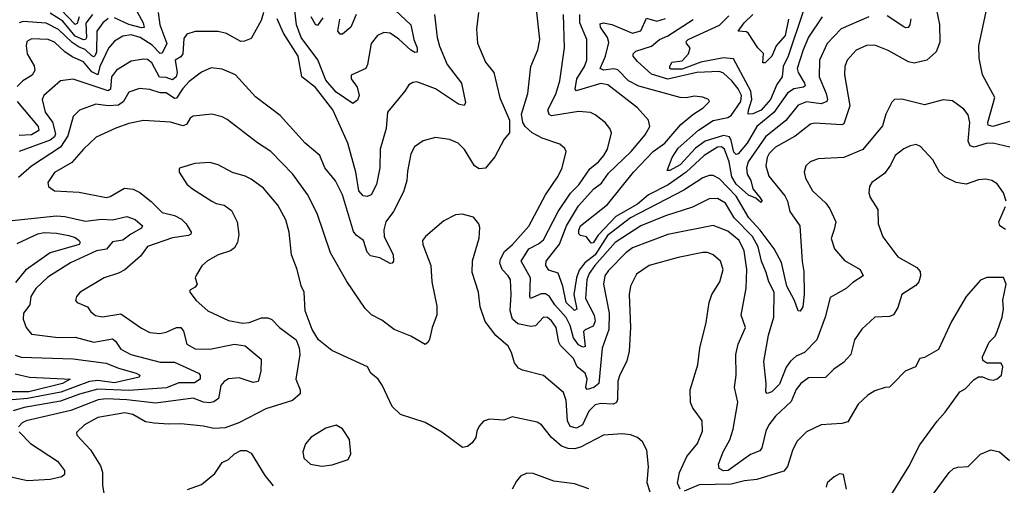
# Model space of a CAD drawing. Extents: x 1246230 to 1426786, y 660032 to 763141.
# Tile 51 of 256: x 1284118 to 1288870, y 687264 to 689511. Entities that reach past the tile are written whole.
import ezdxf

# ---------------------------------------------------------------- set-up
doc = ezdxf.new("R2010")
doc.units = 0

msp = doc.modelspace()

# ---------------------------------------------------------------- linework, layer by layer
at = {"layer": '0CON10XD'}
for points in [[(1286496.8, 688425), (1286575, 688514.5), (1286655.4, 688665), (1286717.2, 688755), (1286735.9, 688795), (1286754.4, 688875), (1286749.2, 688889.2), (1286725, 688910.5), (1286638.7, 688938.7), (1286591.4, 688965), (1286557.1, 688995), (1286545.6, 689015), (1286539.4, 689055), (1286570, 689155), (1286584.5, 689285), (1286617.9, 689365), (1286627.6, 689415), (1286594.4, 689724.4)], [(1288895, 689019.3), (1288815, 688995.2), (1288792.3, 689002.3), (1288790.2, 689015), (1288823.6, 689135), (1288764.7, 689244.7), (1288748.9, 689325), (1288747.5, 689385), (1288792.3, 689595)], [(1284785.5, 689544.5), (1284794.5, 689485), (1284828.2, 689395), (1284805, 689349.2), (1284795, 689347.2), (1284757.2, 689387.2), (1284699.4, 689425), (1284655, 689437), (1284615, 689430.3), (1284575, 689406.9), (1284546.6, 689373.4), (1284504.7, 689285), (1284495, 689244.8), (1284465, 689258.9), (1284425, 689306.5), (1284371.3, 689331.3), (1284335, 689355.9), (1284285, 689401.4), (1284255, 689415.7), (1284175, 689418.4), (1284152.7, 689405), (1284148.2, 689385), (1284154.1, 689345), (1284188.1, 689288.1), (1284190.3, 689265), (1284177.1, 689242.9), (1284133.1, 689215), (1284105, 689188.5)], [(1286331.5, 689545), (1286321.5, 689465), (1286327.4, 689397.4), (1286365.5, 689305.5), (1286405.8, 689255), (1286434.2, 689134.2), (1286482, 689025), (1286481.4, 688965), (1286455.6, 688934.4), (1286411.3, 688848.7), (1286365, 688793.6), (1286335, 688790.9), (1286313.1, 688805), (1286264.5, 688884.5), (1286234.4, 688914.4), (1286192.2, 688932.2), (1286125, 688941.9), (1286065, 688926.7), (1286023.3, 688896.7), (1286005, 688863.3), (1285989.1, 688779.1), (1285985.5, 688734.5), (1285969.6, 688680.4), (1285921.5, 688585), (1285885, 688535.8), (1285875, 688496.7), (1285877.2, 688465), (1285920, 688375), (1285920.9, 688345), (1285915, 688335.7), (1285905, 688334.4), (1285855, 688361.5), (1285810.2, 688370.2), (1285795, 688389.2), (1285776.1, 688445), (1285741.2, 688471.2), (1285728.7, 688488.7), (1285675.9, 688665), (1285642.1, 688732.1), (1285590, 688795), (1285566.2, 688855), (1285495, 688914.2), (1285375, 689048.6), (1285255, 689138.1), (1285158.6, 689245), (1285095, 689272.2), (1285042.4, 689277.6), (1284995, 689257.1), (1284935, 689212.3), (1284905, 689178.6), (1284875, 689131.1), (1284865, 689130), (1284825, 689158), (1284795, 689157.6), (1284745, 689173.8), (1284695, 689177.7), (1284645, 689160.5), (1284618.8, 689115), (1284595, 689097.4), (1284545, 689094.3), (1284485, 689102.2), (1284405.8, 689074.2), (1284375.9, 689044.1), (1284350.7, 688949.3), (1284314.5, 688895.5), (1284175, 688804.1), (1284111.2, 688748.8)], [(1285294, 689545), (1285282.9, 689507.1), (1285235, 689420), (1285203, 689407), (1285185, 689405.6), (1285115, 689443.8), (1285075, 689453.6), (1284965, 689453.1), (1284925, 689441.1), (1284910.3, 689419.7), (1284904.4, 689345), (1284895, 689331.6), (1284868.1, 689315), (1284878.1, 689255), (1284872, 689235), (1284855, 689220.3), (1284825, 689230.8), (1284792.7, 689232.7), (1284755, 689302.7), (1284735, 689317.8), (1284715, 689320), (1284655, 689311.1), (1284585, 689267.3), (1284560.7, 689235), (1284555.9, 689175), (1284545, 689166.5), (1284376.3, 689223.7), (1284315, 689216.2), (1284233.3, 689145), (1284226.4, 689125), (1284240.5, 689065), (1284275.3, 689015.3), (1284289.7, 688960.3), (1284285, 688944.8), (1284265, 688929), (1284115, 688873.8)], [(1284468.7, 689535), (1284437, 689493), (1284439.4, 689425), (1284434.5, 689415.5), (1284426, 689414), (1284385, 689430.8), (1284325, 689503.5), (1284265, 689542.2)], [(1284405.1, 689525), (1284395, 689491.8), (1284385, 689488), (1284315, 689561.4)], [(1284675, 689565.4), (1284713.8, 689495), (1284717.7, 689472.3), (1284705, 689470.7), (1284645, 689486.9), (1284575, 689519.3)], [(1286120.3, 689535), (1286132.3, 689425), (1286143, 689383), (1286180.9, 689295), (1286249.6, 689205), (1286269.4, 689110.6), (1286263.1, 689096.9), (1286235, 689103.1), (1286125, 689177.2), (1286035, 689210), (1286015, 689207.1), (1285995, 689195.7), (1285975.7, 689165), (1285892.1, 689065), (1285886.3, 688985), (1285857.1, 688885), (1285856.2, 688795), (1285839.6, 688715), (1285814.7, 688665.3), (1285795, 688657.1), (1285775, 688661.2), (1285754.5, 688684.5), (1285739.7, 688775), (1285701.4, 688915), (1285628.7, 689075), (1285545, 689182.9), (1285478.5, 689235), (1285461.4, 689335), (1285391.5, 689445), (1285360, 689515)], [(1285905, 689579.4), (1286005, 689485.8), (1286019.5, 689415), (1286035.3, 689375), (1286035.4, 689354.6), (1286025, 689352.5), (1286005, 689364.1), (1285947.2, 689417.2), (1285905, 689445.8), (1285875, 689449.4), (1285845, 689434.6), (1285814.7, 689395), (1285796.9, 689295), (1285787.5, 689275), (1285717, 689243), (1285717.1, 689225), (1285745.6, 689185), (1285755.6, 689145), (1285748.5, 689121.5), (1285725, 689106.2), (1285645, 689161.1), (1285595, 689218.1), (1285556.1, 689316.1), (1285476.1, 689425), (1285454, 689485), (1285445.6, 689555)], [(1285741.1, 689535), (1285715.2, 689474.8), (1285675, 689440), (1285665, 689440.6), (1285653.5, 689455), (1285663, 689513)], [(1288540, 689565), (1288557.4, 689487.4), (1288557.7, 689402.3), (1288540.6, 689355), (1288495.2, 689314.8), (1288435, 689300.3), (1288406.7, 689306.7), (1288308.8, 689361.2), (1288245, 689386.8), (1288205, 689386.1), (1288155, 689363.6), (1288111.5, 689315), (1288100.4, 689285), (1288098, 689245), (1288124.7, 689095), (1288095, 689007.5), (1288085, 689003.5), (1287955, 689011.8), (1287935, 689006.9), (1287860.9, 688949.1), (1287764.8, 688895.2), (1287735, 688865.3), (1287724.8, 688845), (1287718.8, 688805), (1287732.7, 688755), (1287811.2, 688661.2), (1287823.9, 688635), (1287835.2, 688585), (1287882.1, 688515), (1287893.9, 688343.9), (1287902.9, 688295), (1287904.3, 688185), (1287897.7, 688125), (1287885, 688104), (1287875, 688106.2), (1287857.8, 688155), (1287820.5, 688225), (1287795, 688338.1), (1287759.2, 688405), (1287692.1, 688495), (1287636, 688555), (1287575, 688659.4), (1287495, 688742.4), (1287465, 688759.4), (1287445, 688758.9), (1287415, 688746.7), (1287322.3, 688687.7), (1287065.7, 688555), (1286955, 688469), (1286895, 688375.6), (1286845, 688337.3), (1286817.6, 688302.4), (1286804.6, 688265.4), (1286792.4, 688185), (1286805.8, 688114.2), (1286795, 688106.5), (1286755, 688145.5), (1286738.8, 688225), (1286716.6, 688286.6), (1286671.8, 688301.8), (1286657, 688325), (1286658.4, 688345), (1286723.2, 688426.8), (1286756.2, 688515), (1286815, 688612.2), (1286889.1, 688695), (1286925, 688721.8), (1286959.6, 688770.4), (1287068.1, 688875), (1287136.2, 688955), (1287158.1, 688995), (1287152.9, 689025), (1287099.5, 689085), (1286956.7, 689196.7), (1286922.5, 689202.5), (1286815, 689170), (1286805, 689168), (1286799.2, 689175), (1286807.1, 689225), (1286844.3, 689285), (1286855.2, 689315), (1286854.7, 689415), (1286821.3, 689495), (1286821.7, 689535)], [(1286672.2, 689052.2), (1286666.5, 689075), (1286705, 689151.5), (1286724, 689215), (1286746.3, 689375), (1286741.8, 689535)], [(1287899.7, 689555), (1287827.3, 689335), (1287802.9, 689285), (1287798.3, 689235), (1287771.8, 689198.2), (1287741.2, 689125), (1287696.9, 689073.1), (1287656, 689056), (1287633.8, 689053.8), (1287634.7, 689074.7), (1287651.6, 689125), (1287646.1, 689166.1), (1287562.2, 689322.2), (1287515, 689327), (1287405.1, 689305.1), (1287315, 689271.4), (1287262.4, 689272.4), (1287255.4, 689275.4), (1287254.8, 689285), (1287265, 689305.2), (1287315, 689312.2), (1287344.7, 689345), (1287354.1, 689374.1), (1287335.5, 689395), (1287333.8, 689405), (1287344.4, 689415), (1287495, 689484.8), (1287540.7, 689529.3)], [(1287827.5, 689512.5), (1287812.5, 689435), (1287768.6, 689385), (1287747.5, 689335), (1287715, 689302), (1287705, 689302.5), (1287706.8, 689346.8), (1287680, 689375), (1287635, 689443.8), (1287625, 689452), (1287584.4, 689455), (1287613.6, 689495), (1287655.5, 689535)], [(1284545, 689516.5), (1284518.6, 689495), (1284489.6, 689455), (1284487.6, 689355), (1284482.4, 689337.6), (1284475, 689331.7), (1284465, 689336.5), (1284432.8, 689367.2), (1284405, 689377.8), (1284371, 689401), (1284305, 689462.9), (1284245, 689493), (1284135, 689501.4), (1284115, 689495.5)], [(1285581.2, 689518.8), (1285555, 689483.1), (1285545, 689488), (1285524.8, 689525)], [(1288216.2, 689523.8), (1288082.8, 689467.2), (1288014.6, 689395.4), (1287978.4, 689315), (1287976.4, 689235), (1288010.6, 689155), (1288016.6, 689125), (1288013.2, 689115), (1287985, 689104.8), (1287915, 689114.4), (1287875, 689098.3), (1287815.9, 689024.1), (1287716.8, 688945), (1287632.8, 688825), (1287625.2, 688795), (1287629, 688765), (1287645.7, 688735), (1287656.6, 688695), (1287690.6, 688650.6), (1287701.2, 688635), (1287695, 688628.8), (1287669.9, 688649.9), (1287635, 688664.1), (1287575, 688717.5), (1287555, 688752.3), (1287541.8, 688825), (1287518.5, 688885), (1287505, 688897.4), (1287485, 688894.8), (1287420.8, 688855), (1287334.7, 688775.3), (1287246.7, 688713.3), (1287151.9, 688665), (1287099.2, 688620.8), (1286995, 688561.4), (1286908.8, 688471.2), (1286885, 688434.1), (1286875, 688432.1), (1286853.2, 688463.2), (1286825, 688468.6), (1286816.4, 688476.4), (1286815.8, 688495), (1286823.7, 688515), (1286955, 688619.3), (1287080, 688775), (1287175, 688874), (1287231.8, 688915), (1287307.8, 689005), (1287366.6, 689053.4), (1287416.7, 689085), (1287447.5, 689115), (1287441.2, 689125), (1287415, 689137.3), (1287375, 689141.8), (1287335, 689133.8), (1287305, 689135.4), (1287105, 689190.2), (1287055.2, 689215), (1287005, 689268.1), (1286985, 689272.6), (1286935, 689267.7), (1286919.3, 689275), (1286945.2, 689335), (1286960.2, 689399.8), (1286954, 689425), (1286920, 689475), (1286919.1, 689490.9), (1286935, 689495.2), (1286975, 689488.1), (1287075, 689444.8), (1287115, 689457.5), (1287142.3, 689517.7), (1287192.6, 689502.6), (1287235, 689516.2)], [(1287991.2, 689525), (1287925, 689426.9), (1287898.5, 689365), (1287869.8, 689275), (1287874, 689255), (1287906.1, 689205), (1287908.3, 689191.7), (1287900.8, 689185), (1287853.8, 689176.2), (1287824, 689156), (1287756.9, 689063.1), (1287676, 688995), (1287629.1, 688915), (1287585, 688862.9), (1287575, 688859.8), (1287565, 688870.8), (1287551.7, 688928.3), (1287542.6, 688945), (1287515, 688951.3), (1287426.4, 688923.6), (1287378.8, 688891.2), (1287305, 688810.6), (1287255, 688783.1), (1287242.5, 688782.5), (1287266.6, 688845), (1287295, 688891.2), (1287393.3, 688976.7), (1287465, 689023.8), (1287535, 689038.8), (1287551.5, 689048.5), (1287597.5, 689115), (1287601.1, 689145), (1287585, 689177.3), (1287555, 689215.2), (1287515, 689252.9), (1287495, 689260.5), (1287386, 689255), (1287245, 689223.6), (1287167.5, 689247.5), (1287098.8, 689308.8), (1287078.9, 689335), (1287078.1, 689345), (1287092, 689358), (1287167.2, 689382.8), (1287204.8, 689415.2), (1287245, 689432.2), (1287367.8, 689512.2)], [(1288418.2, 689515), (1288414.5, 689485.5), (1288406.4, 689473.6), (1288395, 689470.6), (1288385, 689475.6), (1288305, 689528.4)], [(1284104.8, 689115), (1284206.8, 688995), (1284209.7, 688975), (1284175, 688955.4), (1284115, 688952.1)], [(1288895.8, 688895), (1288815, 688915.3), (1288782.5, 688912.5), (1288725, 688894.8), (1288705, 688901.5), (1288696, 688925), (1288702.7, 689015), (1288695, 689051.2), (1288675, 689078.1), (1288619.7, 689119.7), (1288575, 689124.4), (1288485, 689100), (1288375, 689126.9), (1288340, 689125), (1288326.8, 689113.2), (1288297.1, 689055), (1288281.1, 688998.9), (1288186.7, 688883.3), (1288095, 688845.5), (1287971.7, 688838.3), (1287932, 688825), (1287911.4, 688805), (1287903.5, 688775), (1287910, 688745), (1287944.2, 688684.2), (1288007.8, 688625), (1288027.9, 688597.9), (1288056.4, 688535), (1288048.3, 688498.3), (1288034.4, 688455), (1288050.8, 688405), (1288098.9, 688348.9), (1288174.3, 688305), (1288188, 688275), (1288137.8, 688242.2), (1288106.7, 688213.3), (1288029.5, 688170.5), (1288005.3, 688075), (1287964.1, 687965.9), (1287905.6, 687905), (1287865, 687886.7), (1287837.1, 687862.9), (1287816.8, 687833.2), (1287785, 687751.2), (1287747.1, 687715), (1287725, 687706.2), (1287718, 687715), (1287719.6, 687755), (1287708.5, 687861.5), (1287731.5, 687988.5), (1287756.8, 688075), (1287758.6, 688195), (1287732.5, 688245), (1287720.1, 688290.1), (1287697.8, 688345), (1287682, 688415), (1287655, 688464.3), (1287565.6, 688555), (1287524.6, 688625), (1287485, 688647.8), (1287445, 688645.3), (1287364.8, 688605.2), (1287235, 688564.3), (1287115, 688515.6), (1286992, 688435), (1286892.6, 688325), (1286866.3, 688285), (1286855.2, 688255), (1286848.1, 688165), (1286889.8, 688085), (1286895.2, 688055), (1286885, 688031.1), (1286846.2, 688013.8), (1286839.1, 688005), (1286847.2, 687932.8), (1286835, 687930.8), (1286815, 687941.3), (1286790.6, 687975), (1286774.7, 688035), (1286755, 688073.9), (1286700.7, 688135), (1286674.6, 688174.6), (1286655, 688187.3), (1286635, 688188.3), (1286583.1, 688165), (1286578.9, 688175), (1286583, 688265), (1286538.6, 688345), (1286575, 688404.2), (1286621.9, 688428.1), (1286645, 688447.5), (1286715.7, 688584.3), (1286775.9, 688674.1), (1286816.3, 688713.7), (1286868.8, 688791.2), (1286910.8, 688825), (1286937.1, 688855), (1286953.9, 688885), (1286973.6, 688965), (1286966.4, 688985), (1286943.6, 689013.6), (1286895, 689051.8), (1286872.1, 689062.1), (1286815, 689067.3), (1286685, 689047.2), (1286672.2, 689052.2)], [(1287305.6, 687245), (1287293.1, 687273.1), (1287302.2, 687325), (1287337.9, 687402.1), (1287389.1, 687465), (1287412.7, 687525), (1287411.4, 687575), (1287382, 687615), (1287365.6, 687635.6), (1287355, 687662.5), (1287353.3, 687725), (1287390.9, 687845), (1287400.8, 687925), (1287430.9, 688049.1), (1287445.3, 688145), (1287458.2, 688185), (1287496.7, 688245), (1287513.3, 688305), (1287500.6, 688345), (1287465, 688375.5), (1287436.6, 688386.6), (1287415, 688387.3), (1287296.3, 688363.7), (1287155, 688324.1), (1287095, 688282.5), (1287065.9, 688225), (1287059.5, 688185), (1287065.3, 688025), (1287059.1, 687910.9), (1287047.1, 687865), (1287011.9, 687791.9), (1287004.7, 687765.3), (1287003, 687677), (1286997.6, 687662.4), (1286982.5, 687655), (1286921.7, 687658.3), (1286895, 687651.8), (1286865, 687621.8), (1286833.9, 687555), (1286805, 687539.7), (1286775, 687547.3), (1286760.8, 687575), (1286755, 687673.3), (1286741.7, 687711.7), (1286645, 687794.2), (1286545, 687818.6), (1286525, 687829.2), (1286505.7, 687855), (1286491.9, 687905), (1286474.7, 687934.7), (1286415, 687987.1), (1286364.7, 688054.7), (1286340.4, 688125), (1286331.9, 688195), (1286301.1, 688291.1), (1286303, 688347), (1286335.7, 688455.7), (1286338.3, 688508.3), (1286333.3, 688525), (1286307.5, 688557.5), (1286252.3, 688572.3), (1286221.2, 688568.8), (1286165, 688540), (1286075.8, 688464.2), (1286061.2, 688445), (1286063.8, 688425), (1286102.5, 688325), (1286106.7, 688245), (1286131.5, 688128.5), (1286130.8, 688085), (1286107.8, 688025), (1286095, 687967.5), (1286087.9, 687952.1), (1286075, 687943.8), (1286005, 687983.8), (1285925, 688015.7), (1285865, 688061.1), (1285815, 688086.9), (1285785, 688116.9), (1285697.1, 688247.1), (1285617.1, 688385), (1285552.9, 688575), (1285506.6, 688666.6), (1285436.2, 688765), (1285329.4, 688875), (1285265, 688915.6), (1285119.5, 689029.5), (1285095, 689042.2), (1285044.5, 689054.5), (1284955, 689045.5), (1284940.5, 689035), (1284922.5, 689005), (1284905, 688997.6), (1284846, 689016), (1284715, 689024), (1284645, 689009.1), (1284582.3, 688987.7), (1284485.9, 688944.1), (1284425, 688886.2), (1284369.3, 688820.7), (1284285, 688773.6), (1284253.3, 688725), (1284256, 688705), (1284285.4, 688685.4), (1284405, 688678.5), (1284535, 688652.8), (1284555, 688657.7), (1284623.2, 688696.8), (1284665, 688692.7), (1284696.7, 688676.7), (1284752.6, 688632.6), (1284805, 688579.7), (1284865.2, 688565.2), (1284898.3, 688548.3), (1284921.2, 688525), (1284944.7, 688485), (1284943.6, 688475), (1284931.7, 688468.3), (1284855, 688457.8), (1284735, 688415.4), (1284701.2, 688368.8), (1284625, 688302.9), (1284595, 688286.5), (1284525, 688264.3), (1284410, 688195), (1284391.9, 688175), (1284387.1, 688155), (1284395.4, 688145.4), (1284444.2, 688125), (1284460.2, 688100.2), (1284483.7, 688083.7), (1284516.6, 688076.6), (1284605, 688091.1), (1284705, 688021.2)], [(1288879.2, 688635), (1288866.5, 688675), (1288835, 688718.6), (1288810, 688735), (1288781.3, 688741.3), (1288745, 688737.3), (1288685, 688716.2), (1288638, 688725), (1288585, 688751.1), (1288557.5, 688775), (1288524.2, 688835), (1288465, 688898.8), (1288445, 688907.5), (1288415, 688902.5), (1288385, 688887.5), (1288343.1, 688855), (1288321.1, 688808.9), (1288291.7, 688768.3), (1288230.5, 688725), (1288218.8, 688705), (1288215.4, 688675.4), (1288221.9, 688651.9), (1288259.4, 688595), (1288261.2, 688525), (1288282.6, 688462.6), (1288355, 688365.6), (1288448.1, 688315), (1288463.1, 688295), (1288465.7, 688275), (1288456.7, 688245), (1288442.6, 688227.4), (1288375.4, 688184.6), (1288355, 688122), (1288335, 688086.9), (1288315, 688078.2), (1288245, 688074.3), (1288182.2, 688017.8), (1288147.1, 687965), (1288128.2, 687895), (1288094.2, 687855.8), (1288046.1, 687823.9), (1288006.5, 687783.5), (1287925, 687781.5), (1287887.3, 687755), (1287864.8, 687725.2), (1287841.7, 687668.3), (1287765, 687597.9), (1287732.8, 687555), (1287718.1, 687525), (1287699.7, 687445), (1287690.4, 687429.6), (1287645, 687412.9), (1287536.7, 687335), (1287515, 687334.1), (1287494.2, 687345), (1287490.6, 687365), (1287512.5, 687425), (1287545, 687483.3), (1287560.8, 687535), (1287584, 687665), (1287567.8, 687735), (1287575.4, 687794.6), (1287574.7, 687895.3), (1287585.4, 687945), (1287620, 688025), (1287598.9, 688085), (1287623.6, 688215), (1287626.5, 688305), (1287613.9, 688395), (1287589.8, 688445), (1287535, 688490.7), (1287465, 688517.6), (1287245, 688473.6), (1287075, 688410), (1287042.8, 688385), (1286959.8, 688300.2), (1286941.2, 688275), (1286934.8, 688235), (1286962.1, 688095), (1286961.3, 688015), (1286928.6, 687925), (1286912.5, 687755), (1286887.9, 687735), (1286856.2, 687726.2), (1286850.3, 687735), (1286855.6, 687775), (1286846.7, 687805), (1286808.2, 687835), (1286790.6, 687875), (1286727.9, 687937.9), (1286719.4, 687955), (1286707.2, 688025), (1286685, 688057.3), (1286665, 688073.6), (1286645, 688074.5), (1286606.4, 688033.6), (1286585, 688029.4), (1286522.3, 688042.3), (1286495.6, 688065.6), (1286484.3, 688105), (1286490, 688185), (1286485.9, 688255), (1286475.4, 688275), (1286445.7, 688305.7), (1286434.3, 688335), (1286437.6, 688355), (1286458.2, 688391.8), (1286496.8, 688425)], [(1287160.2, 687230.2), (1287145.6, 687275), (1287152.5, 687355), (1287143.8, 687433.8), (1287123.3, 687473.3), (1287099.2, 687495), (1287065, 687507.1), (1287025, 687512.3), (1286935, 687505.4), (1286825, 687446.8), (1286795, 687439.6), (1286765, 687440.9), (1286731.8, 687451.8), (1286685, 687494.4), (1286635.3, 687555.3), (1286615, 687568.9), (1286495, 687594.2), (1286455, 687578), (1286385, 687583.5), (1286356.4, 687573.6), (1286335, 687549.2), (1286323.3, 687525), (1286319.2, 687495), (1286301.7, 687468.3), (1286278.6, 687451.4), (1286255, 687445.6), (1286155, 687519.6), (1286075, 687566.4), (1285955.6, 687605.6), (1285915, 687643.8), (1285867.4, 687747.4), (1285847.1, 687775), (1285812.5, 687805), (1285796.7, 687835), (1285624.5, 687914.5), (1285559.2, 687965), (1285529.2, 688015), (1285495.9, 688105.9), (1285490, 688195), (1285476.8, 688226.8), (1285456.7, 688305), (1285428.9, 688375), (1285418.2, 688485), (1285402.5, 688545), (1285363.6, 688615), (1285295, 688696.9), (1285235, 688740.5), (1285205, 688755.5), (1285145, 688772.5), (1285075, 688810), (1285035, 688821.4), (1284963.6, 688816.4), (1284893.6, 688796.4), (1284887.5, 688792.5), (1284886.7, 688775), (1284925, 688716.2), (1284952, 688695), (1285044.3, 688634.3), (1285066.4, 688623.6), (1285105, 688616.2), (1285139.7, 688589.7), (1285167.5, 688535), (1285175.6, 688474.4), (1285168.6, 688435), (1285155, 688410), (1285135, 688394.3), (1285075, 688375.8), (1285023.4, 688346.6), (1284997, 688323), (1284970.7, 688279.3), (1284964.3, 688265), (1284973.6, 688235), (1284965, 688220.5), (1284938.8, 688205), (1284938, 688195), (1284970, 688155), (1285025.7, 688105), (1285125, 688059.6), (1285195, 688046.2), (1285225, 688049.6), (1285285, 688071.8), (1285315, 688072.5), (1285333.8, 688063.8), (1285372, 688025), (1285451.2, 687965), (1285467.1, 687927.1), (1285469.2, 687895), (1285451.1, 687775), (1285471.5, 687725), (1285471.9, 687705), (1285435, 687673.3), (1285305, 687633.1), (1285175, 687564.3), (1285109.7, 687540.3), (1285055, 687536.9), (1285005, 687548.9), (1284895, 687560.3), (1284835, 687558.1), (1284765.9, 687564.1), (1284725, 687570.2), (1284664.4, 687605), (1284625, 687613.4), (1284495, 687590.6), (1284430, 687555), (1284391.3, 687518.7), (1284392.9, 687505), (1284458.6, 687435), (1284507.3, 687357.3), (1284517.3, 687327.3), (1284517.8, 687265), (1284526.9, 687205)], [(1288875, 688498.3), (1288848, 688515), (1288843.1, 688535), (1288875, 688609.2)], [(1284035, 688536.1), (1284295, 688563.9), (1284335, 688560.4), (1284435, 688537.5), (1284512.5, 688547.5), (1284565, 688544.3), (1284635, 688561.2), (1284675, 688546.7), (1284710, 688515), (1284706.2, 688505), (1284653.8, 688476.2), (1284615, 688445.9), (1284565, 688438.3), (1284536.7, 688403.3), (1284488.5, 688395), (1284362.2, 688337.8), (1284252.8, 688267.2), (1284195, 688213.5), (1284171.8, 688175), (1284166.3, 688133.7), (1284136.7, 688095), (1284134.4, 688065), (1284148.2, 688025), (1284175, 687993.6), (1284303.2, 687976.8), (1284385, 687978.2), (1284475, 687954.8), (1284565, 687970.6), (1284579.7, 687959.7), (1284605, 687920.9), (1284654.5, 687895), (1284795, 687857.9), (1284865, 687857.6), (1284980, 687805), (1284989.2, 687795), (1284988.6, 687775), (1284961.3, 687758.7), (1284885, 687757.9), (1284826.1, 687733.9), (1284645, 687721.8), (1284495, 687726.7), (1284406.7, 687703.3), (1284315, 687669.6), (1284139.2, 687639.2), (1284086.3, 687623.7)], [(1284105, 688430.6), (1284205, 688476.7), (1284235, 688483.5), (1284295, 688480.5), (1284355, 688468.6), (1284385, 688459.7), (1284404.5, 688445), (1284410, 688435), (1284404.4, 688425), (1284265, 688385.2), (1284145, 688301.9), (1284097, 688243)], [(1288304.3, 687185), (1288408.6, 687355), (1288461.7, 687458.3), (1288545, 687573.8), (1288584.3, 687615.7), (1288655, 687714), (1288681.1, 687728.9), (1288725, 687773.8), (1288745, 687786.7), (1288765, 687786.7), (1288795, 687773.8), (1288818.3, 687771.7), (1288835, 687776.7), (1288856.7, 687795), (1288863.3, 687835), (1288855, 687852.5), (1288785, 687852.5), (1288766.4, 687866.4), (1288763.9, 687883.9), (1288796.2, 687955), (1288825, 687983.8), (1288835.8, 688005), (1288858.6, 688075), (1288865.7, 688115), (1288862.3, 688157.7), (1288878.8, 688235), (1288865, 688266), (1288785, 688266.2), (1288755, 688253.3), (1288686.2, 688175), (1288615, 688053.3), (1288551.7, 687918.3), (1288485, 687880), (1288462.5, 687875), (1288441.2, 687835), (1288390.8, 687815), (1288335, 687756.2), (1288315, 687736.7), (1288295, 687735.8), (1288245, 687719.2), (1288211.7, 687698.3), (1288164.2, 687655), (1288115, 687570), (1288085, 687561.4), (1287985.3, 687554.7), (1287915, 687521.8), (1287867.8, 687475), (1287847.7, 687432.3), (1287823.8, 687355), (1287805, 687331.5), (1287675, 687292.1), (1287615, 687285.8), (1287550.7, 687269.3), (1287396.4, 687266.4), (1287325, 687234.6)], [(1284705, 688021.2), (1284745, 688001.2), (1284793.9, 687996.1), (1284825, 688002.8), (1284875, 688024.6), (1284895, 688024.4), (1284907.8, 688007.8), (1284924.5, 687945), (1284965, 687922.3), (1285035, 687920), (1285155, 687945.2), (1285206.2, 687936.2), (1285282.9, 687872.9), (1285282.1, 687815), (1285268.5, 687765), (1285245, 687760), (1285177.4, 687782.6), (1285125, 687777.4), (1285103.9, 687765), (1285088.2, 687745), (1285077.2, 687682.8), (1285055, 687666.7), (1285035, 687661.9), (1285004.9, 687664.9), (1284955, 687683.9), (1284775, 687659.5), (1284635, 687676.2), (1284535, 687680.8), (1284495.5, 687675.5), (1284365, 687624.5), (1284148.1, 687575), (1284128.8, 687565), (1284111.8, 687545)], [(1284095, 687892.1), (1284125, 687881.6), (1284375, 687873.3), (1284535, 687852.8), (1284595, 687828.4), (1284679.5, 687805), (1284696.9, 687795), (1284694.5, 687785), (1284575, 687757.8), (1284495, 687770), (1284455, 687764.7), (1284316.2, 687713.8), (1284155, 687682.9), (1284062.9, 687675)], [(1284095, 687801), (1284165, 687785.8), (1284332.4, 687777.6), (1284361.2, 687775), (1284324.5, 687755), (1284162.3, 687715), (1284035, 687715.3)], [(1285575, 687356.2), (1285625, 687361.8), (1285702.5, 687387.5), (1285715.8, 687415), (1285710, 687485), (1285675, 687535.8), (1285645, 687554), (1285595, 687540), (1285524.6, 687495.4), (1285496.3, 687463.7), (1285483.3, 687425), (1285489.4, 687395), (1285520.8, 687365), (1285575, 687356.2)], [(1284115, 687521.9), (1284170, 687465), (1284299.5, 687379.5), (1284333.6, 687335), (1284334.5, 687315.5), (1284320.8, 687305), (1284265, 687291.8), (1284155.7, 687285.7), (1283885, 687344)], [(1284927.1, 687242.9), (1284995, 687267.8), (1285059.1, 687320.9), (1285095, 687374), (1285125, 687388), (1285154.6, 687415.4), (1285185, 687430.9), (1285211.4, 687431.4), (1285235, 687419.4), (1285300.9, 687310.9), (1285341.4, 687261.4)], [(1288521.8, 687215), (1288603.9, 687326.1), (1288625, 687344.6), (1288645, 687351.5), (1288695, 687354.3), (1288755, 687414.4), (1288805, 687434), (1288846.7, 687425), (1288895, 687383.8)], [(1286865, 687246.4), (1286795, 687270.9), (1286695, 687283.8), (1286595, 687320.5), (1286565, 687321.8), (1286535, 687306.9), (1286515, 687282.9), (1286494.5, 687244.5)], [(1288108.1, 687245), (1288094.2, 687315), (1288075, 687319.6), (1288047.8, 687305), (1288015, 687275.8), (1288010, 687255)]]:
    msp.add_lwpolyline(points, dxfattribs=at)

doc.saveas('drawing.dxf')
